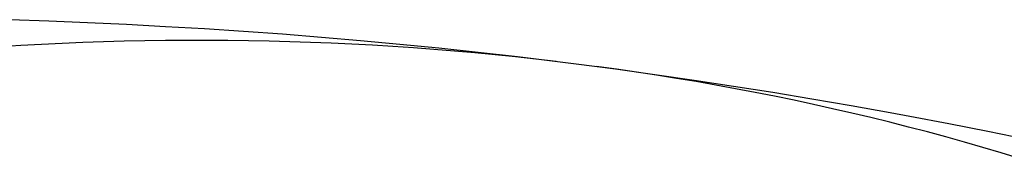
# Model space of a CAD drawing. Header units: millimetres. Extents: x 0 to 594, y 0 to 420.
# Tile 55 of 78: x 544.9638 to 545.5295, y 102.3759 to 102.4558. Entities that reach past the tile are written whole.
import ezdxf

# ---------------------------------------------------------------- set-up
doc = ezdxf.new("R2010")
doc.units = ezdxf.units.MM
doc.header["$LTSCALE"] = 32.67
doc.layers.get('0').update_dxf_attribs({"linetype": 'CONTINUOUS'})

msp = doc.modelspace()

# ---------------------------------------------------------------- linework, layer by layer
at = {"color": 7, "linetype": 'CONTINUOUS'}
for p, q in [((544.95814, 102.45578), (544.98049, 102.45502)), ((544.98049, 102.45502), (545.00284, 102.45413)), ((545.00284, 102.45413), (545.02519, 102.4531)), ((545.02519, 102.4531), (545.04755, 102.45192)), ((545.04755, 102.45192), (545.06992, 102.4506)), ((545.06992, 102.4506), (545.09232, 102.44914)), ((545.09232, 102.44914), (545.11475, 102.44752)), ((544.97637, 102.4417), (544.98824, 102.44228)), ((544.98824, 102.44228), (545.00012, 102.44277)), ((545.00012, 102.44277), (545.012, 102.44319)), ((545.012, 102.44319), (545.0239, 102.44352)), ((545.0239, 102.44352), (545.03579, 102.44377)), ((545.03579, 102.44377), (545.04769, 102.44394)), ((545.04769, 102.44394), (545.05959, 102.44403)), ((545.05959, 102.44403), (545.07149, 102.44404)), ((545.07149, 102.44404), (545.08338, 102.44397)), ((545.08338, 102.44397), (545.09528, 102.44381)), ((545.09528, 102.44381), (545.10716, 102.44358)), ((545.10716, 102.44358), (545.11904, 102.44326)), ((545.11475, 102.44752), (545.13719, 102.44574)), ((545.11904, 102.44326), (545.13091, 102.44286)), ((545.13091, 102.44286), (545.14277, 102.44239)), ((545.13719, 102.44574), (545.15967, 102.44381)), ((545.14277, 102.44239), (545.15462, 102.44183)), ((545.15967, 102.44381), (545.18217, 102.44173)), ((544.95267, 102.44031), (544.96451, 102.44105)), ((544.96451, 102.44105), (544.97637, 102.4417)), ((545.15462, 102.44183), (545.16645, 102.44119)), ((545.16645, 102.44119), (545.17827, 102.44046)), ((545.17827, 102.44046), (545.19006, 102.43966)), ((545.18217, 102.44173), (545.20469, 102.43948)), ((545.19006, 102.43966), (545.20184, 102.43878)), ((545.20184, 102.43878), (545.2136, 102.43782)), ((545.20469, 102.43948), (545.22723, 102.43708)), ((545.2136, 102.43782), (545.22534, 102.43677)), ((545.22534, 102.43677), (545.23705, 102.43565)), ((545.22723, 102.43708), (545.24978, 102.43451)), ((545.23705, 102.43565), (545.24874, 102.43445)), ((545.24874, 102.43445), (545.2604, 102.43316)), ((545.24978, 102.43451), (545.28362, 102.43036)), ((545.2604, 102.43316), (545.27202, 102.4318)), ((545.28362, 102.43036), (545.30621, 102.42739)), ((545.30672, 102.42724), (545.29519, 102.42884)), ((545.30621, 102.42739), (545.32879, 102.42426)), ((545.31822, 102.42556), (545.30672, 102.42724)), ((545.32968, 102.4238), (545.31822, 102.42556)), ((545.32879, 102.42426), (545.35136, 102.42097)), ((545.3411, 102.42196), (545.32968, 102.4238)), ((545.35248, 102.42005), (545.3411, 102.42196)), ((545.35136, 102.42097), (545.37392, 102.41753)), ((545.36381, 102.41806), (545.35248, 102.42005)), ((545.37511, 102.41599), (545.36381, 102.41806)), ((545.37392, 102.41753), (545.39646, 102.41393)), ((545.38635, 102.41384), (545.37511, 102.41599)), ((545.39756, 102.41162), (545.38635, 102.41384)), ((545.39646, 102.41393), (545.41898, 102.41017)), ((545.40871, 102.40931), (545.39756, 102.41162)), ((545.41981, 102.40694), (545.40871, 102.40931)), ((545.41898, 102.41017), (545.44148, 102.40627)), ((545.43086, 102.40448), (545.41981, 102.40694)), ((545.44186, 102.40196), (545.43086, 102.40448)), ((545.44148, 102.40627), (545.46396, 102.40222)), ((545.4528, 102.39935), (545.44186, 102.40196)), ((545.46368, 102.39667), (545.4528, 102.39935)), ((545.46396, 102.40222), (545.47519, 102.40014)), ((545.47519, 102.40014), (545.49763, 102.39587)), ((545.47451, 102.39392), (545.46368, 102.39667)), ((545.48528, 102.39109), (545.47451, 102.39392)), ((545.49599, 102.38819), (545.48528, 102.39109)), ((545.49763, 102.39587), (545.52005, 102.39146)), ((545.52005, 102.39146), (545.54245, 102.3869)), ((545.50663, 102.38522), (545.49599, 102.38819)), ((545.51721, 102.38217), (545.50663, 102.38522)), ((545.52773, 102.37905), (545.51721, 102.38217)), ((545.53818, 102.37586), (545.52773, 102.37905))]:
    msp.add_line(p, q, dxfattribs=at)

doc.saveas('drawing.dxf')
